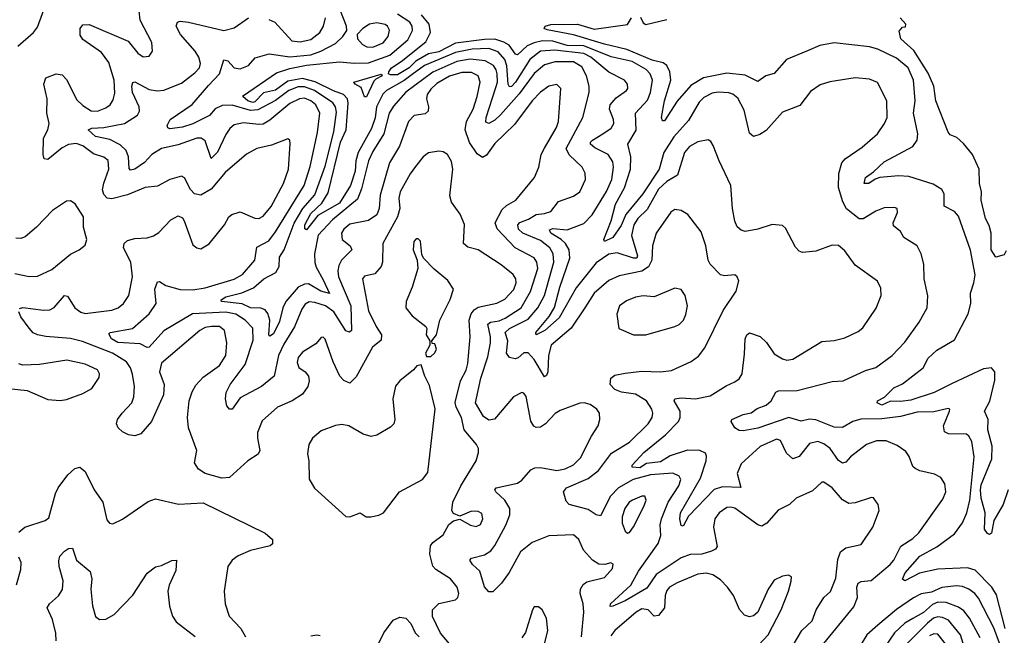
# Model space of a CAD drawing. Extents: x 2143765 to 2212931, y 878955 to 1017455.
# Tile 5 of 256: x 2147789 to 2152546, y 891072 to 894047. Entities that reach past the tile are written whole.
import ezdxf

# ---------------------------------------------------------------- set-up
doc = ezdxf.new("R2010")
doc.units = 0

msp = doc.modelspace()

# ---------------------------------------------------------------- linework, layer by layer
at = {"layer": '0CON20XD'}
for points in [[(2147780.5, 893919.5), (2147855.7, 893985), (2147875, 894011.2), (2147935.6, 894175)], [(2148813.8, 893106.2), (2148855, 893118.5), (2148925, 893088.5), (2148945, 893086.5), (2148965, 893097.3), (2149004.1, 893145), (2149064.2, 893255), (2149088.4, 893325), (2149096.7, 893446.7), (2149094, 893464), (2149085, 893471.2), (2149005, 893440), (2148935, 893423.9), (2148885, 893397.9), (2148782, 893308), (2148715, 893228.1), (2148665, 893199.2), (2148634, 893205), (2148615, 893226), (2148585, 893282), (2148570.8, 893290.8), (2148515, 893275.4), (2148455, 893242.7), (2148395, 893236.8), (2148309.9, 893200.1), (2148235, 893181.2), (2148211.1, 893185), (2148195, 893202.2), (2148189.2, 893225), (2148195, 893256.9), (2148220, 893325), (2148216.9, 893366.9), (2148195, 893382.9), (2148145, 893399.2), (2148095, 893437.1), (2148061.6, 893448.4), (2148025, 893443.9), (2147995, 893427.7), (2147925, 893370.8), (2147908, 893375), (2147901.8, 893395), (2147903.8, 893475), (2147924.6, 893515.4), (2147931.9, 893545), (2147919.6, 893595), (2147922.1, 893665), (2147905.6, 893735), (2147915, 893765.8), (2147965, 893785.6), (2147995, 893780.8), (2148015, 893758), (2148065, 893660), (2148095, 893631.8), (2148135, 893606.2), (2148165, 893605.4), (2148205, 893620.4), (2148225.6, 893635), (2148240.5, 893659.5), (2148248.1, 893691.9), (2148246.1, 893755), (2148220.6, 893840.6), (2148185, 893888.2), (2148095, 893950.6), (2148081.4, 893971.4), (2148080.6, 894005), (2148095, 894022.5), (2148125, 894023.1), (2148313.7, 893943.7), (2148360, 893885), (2148385, 893867.1), (2148415, 893870.8), (2148430.6, 893895), (2148427, 893937), (2148371.5, 894045), (2148361.2, 894135)], [(2151525.5, 891024.5), (2151567.5, 891095), (2151618, 891142), (2151637.1, 891195), (2151674.5, 891255), (2151705.8, 891284.2), (2151731.5, 891348.5), (2151741.4, 891438.6), (2151755, 891475.7), (2151781.2, 891495), (2151855, 891511.9), (2151911.1, 891595), (2151942, 891675), (2151936, 891705), (2151915, 891736.7), (2151905, 891738.8), (2151825, 891712.9), (2151795, 891710), (2151765, 891726.7), (2151715, 891784.6), (2151675, 891812.9), (2151665, 891812.9), (2151620, 891770), (2151541.2, 891735), (2151508.8, 891705), (2151453.2, 891676.8), (2151399.2, 891615), (2151375, 891600.5), (2151355, 891606.7), (2151245, 891686.2), (2151225, 891692.3), (2151205, 891690), (2151167.8, 891665), (2151146.9, 891635), (2151140.6, 891595), (2151158.2, 891501.8), (2151151.1, 891488.9), (2151131.1, 891478.9), (2151085, 891465.2), (2151027.8, 891462.2), (2150985, 891446.1), (2150865, 891365.7), (2150819.1, 891300.9), (2150715, 891239.5), (2150655, 891212.5), (2150642.2, 891212.2), (2150643.8, 891225), (2150742.1, 891315), (2150778.3, 891381.7), (2150873.4, 891516.6), (2150886.8, 891555), (2150884.1, 891605.9), (2150889.4, 891635), (2150922.5, 891715), (2150973.5, 891795), (2150983.8, 891825), (2150975, 891841.1), (2150945, 891855.3), (2150837.6, 891847.6), (2150753.8, 891825), (2150681.6, 891785), (2150643.9, 891745), (2150595, 891649.1), (2150575, 891653.8), (2150535, 891680.3), (2150443.7, 891703.7), (2150429.9, 891719.9), (2150416.2, 891765), (2150430.5, 891785), (2150535, 891830.8), (2150585, 891869.3), (2150648.1, 891951.9), (2150735.3, 892005), (2150825, 892093.6), (2150844.5, 892125), (2150847.8, 892145), (2150842.5, 892165), (2150816.9, 892205), (2150765, 892236.8), (2150697.4, 892247.4), (2150665, 892260), (2150641.6, 892285), (2150645.7, 892314.3), (2150665, 892329.1), (2150715, 892338.7), (2150795, 892348.1), (2150885, 892346), (2150937.9, 892352.1), (2151034, 892395), (2151069.2, 892420.8), (2151099.2, 892460.8), (2151188, 892642), (2151250, 892735), (2151264, 892785), (2151256.2, 892805), (2151245, 892814), (2151195, 892808.9), (2151175, 892814.4), (2151124.6, 892865), (2151114.7, 892885), (2151104.6, 892955), (2151081.3, 893021.3), (2151017.1, 893105), (2150985, 893125.7), (2150955, 893129.2), (2150935, 893117.5), (2150864.3, 893015.7), (2150847.2, 892955), (2150843.5, 892885), (2150826.6, 892853.4), (2150795, 892832.1), (2150685, 892808.8), (2150635, 892787.5), (2150565.4, 892725), (2150519.6, 892655), (2150454.2, 892555.8), (2150356.7, 892475), (2150343.3, 892425), (2150340.8, 892345), (2150335, 892327.1), (2150325, 892320.6), (2150275, 892405.3), (2150245, 892436.7), (2150225, 892436.6), (2150197.4, 892412.6), (2150182.2, 892407.8), (2150155.3, 892415), (2150141.1, 892435), (2150148, 892495), (2150135.2, 892535), (2150155, 892554.5), (2150245, 892599.4), (2150292.7, 892655), (2150324.8, 892715), (2150369.6, 892875), (2150367, 892915), (2150351.2, 892945), (2150305, 892980.2), (2150220.5, 893015), (2150198.3, 893035), (2150195.3, 893055), (2150205, 893067.5), (2150247.5, 893082.5), (2150285, 893105.8), (2150325, 893110.9), (2150355, 893120.5), (2150392.2, 893167.8), (2150465, 893193.8), (2150495, 893214.5), (2150523.6, 893275), (2150521.8, 893305), (2150507.3, 893335), (2150443.7, 893393.7), (2150429.8, 893425), (2150510, 893575), (2150540, 893695), (2150540, 893725), (2150528.3, 893775), (2150505, 893819.7), (2150465, 893843.5), (2150377, 893843), (2150325, 893828.7), (2150275, 893787.2), (2150202.2, 893687.8), (2150112.9, 893587.1), (2150085, 893561.4), (2150055, 893544.7), (2150042, 893552), (2150042.2, 893575), (2150090.3, 893719.7), (2150096.9, 893745), (2150096.5, 893785), (2150091.9, 893805), (2150078.3, 893825), (2150037.4, 893847.4), (2149965, 893856.5), (2149901.1, 893845), (2149785, 893793.1), (2149655, 893697.1), (2149595, 893629.6), (2149574.2, 893595.8), (2149549.1, 893495), (2149495, 893410), (2149474.4, 893365), (2149439.8, 893230.2), (2149420.5, 893179.5), (2149300.7, 893079.3), (2149230.9, 893005), (2149213.9, 892916.1), (2149214.5, 892874.5), (2149220.8, 892850.8), (2149255, 892789.3), (2149285.4, 892724.6), (2149244, 892735), (2149185, 892770.5), (2149165, 892769.3), (2149135, 892755.2), (2149074.4, 892685), (2149060.4, 892655), (2149045, 892589.2), (2149015, 892529.6), (2148997.3, 892517.3), (2148992.1, 892525), (2148998.3, 892595), (2148987.6, 892627.6), (2148975, 892645.3), (2148955, 892652.9), (2148905, 892654.5), (2148863.4, 892673.4), (2148763.8, 892685), (2148762.9, 892692.9), (2148785, 892707.9), (2148862.5, 892727.5), (2148918.4, 892751.6), (2148969.3, 892795), (2149026.1, 892825), (2149042.2, 892855), (2149045, 892899.4), (2149066.5, 892935), (2149115.8, 893064.2), (2149157.1, 893135), (2149215, 893201.2), (2149265, 893339.1), (2149306.7, 893505), (2149319.8, 893599.8), (2149315.4, 893625.4), (2149301.9, 893645), (2149214.1, 893704.1), (2149165, 893722.2), (2149135, 893722.6), (2149090.2, 893705), (2149025, 893657), (2148939.5, 893610.5), (2148905, 893608.8), (2148815, 893633.9), (2148767.6, 893632.4), (2148733.9, 893616.2), (2148706.7, 893583.3), (2148625, 893542.9), (2148575, 893527.7), (2148515, 893518.7), (2148504.6, 893525), (2148502.1, 893535), (2148515.8, 893564.2), (2148622.4, 893637.6), (2148700.9, 893729.1), (2148755.3, 893785), (2148775, 893853.1), (2148795, 893848.8), (2148825.8, 893815), (2148855, 893808.9), (2148894.4, 893825), (2148927.3, 893862.7), (2148995, 893882.2), (2149095, 893867.6), (2149195, 893877.8), (2149244.9, 893895.1), (2149315, 893931.8), (2149350, 893965), (2149369.4, 893995), (2149368.2, 894015), (2149321.9, 894135)], [(2150503.2, 891065), (2150514, 891184), (2150511.8, 891225), (2150496.7, 891275), (2150498.6, 891295), (2150511.7, 891318.3), (2150528.7, 891331.3), (2150615, 891352), (2150653.3, 891395), (2150657, 891417), (2150645, 891422.5), (2150615.9, 891414.1), (2150586.9, 891416.9), (2150556.1, 891436.1), (2150513.6, 891483.6), (2150490.6, 891535), (2150465, 891558.6), (2150345, 891553.1), (2150265, 891520.4), (2150209.2, 891475), (2150153.5, 891376.5), (2150116.5, 891325), (2150075, 891282.9), (2150055, 891282.5), (2150035, 891307.5), (2150012.6, 891382.6), (2149976.4, 891415), (2149963.6, 891435), (2149972, 891445), (2150035, 891461.2), (2150065, 891480.7), (2150085, 891506.4), (2150137.4, 891605), (2150156.9, 891655), (2150157.5, 891685), (2150132.9, 891725), (2150089.5, 891765), (2150084.7, 891775), (2150090.4, 891785), (2150195, 891808.2), (2150215, 891821.8), (2150258.8, 891871.2), (2150278.1, 891881.9), (2150305, 891883.1), (2150385, 891868), (2150425, 891877.3), (2150465, 891896.4), (2150499.4, 891930.6), (2150551.5, 892035), (2150584.2, 892085), (2150592.5, 892115), (2150590.8, 892145), (2150578, 892165), (2150545, 892187.9), (2150516, 892196), (2150495, 892194.6), (2150400.6, 892159.4), (2150376.3, 892143.7), (2150328.8, 892095), (2150305, 892078.8), (2150285, 892076.2), (2150272.7, 892082.7), (2150257.9, 892107.9), (2150236.7, 892226.7), (2150225, 892243.1), (2150215, 892245.5), (2150174.6, 892225), (2150083.1, 892116.9), (2150055, 892111.2), (2150029.4, 892129.4), (2149991.4, 892195), (2150017.9, 892315), (2150051.3, 892418.7), (2150063.3, 892485), (2150064.3, 892515), (2150051.4, 892575), (2150063.9, 892586.2), (2150105, 892591.5), (2150135, 892604.5), (2150211.6, 892655), (2150256.4, 892733.6), (2150292.1, 892845), (2150288, 892875), (2150275.5, 892895.5), (2150183.1, 892945), (2150096.8, 893036.8), (2150086.2, 893065), (2150120.1, 893129.9), (2150140.5, 893149.5), (2150185.6, 893175), (2150276.7, 893285), (2150297.3, 893335), (2150307.9, 893395), (2150325, 893426.7), (2150383.3, 893526.7), (2150392.8, 893555), (2150404.1, 893714.1), (2150385, 893733.8), (2150345, 893726.4), (2150305, 893696), (2150265, 893654.7), (2150180, 893540), (2150085, 893449.1), (2150045, 893391.5), (2150025, 893380.9), (2149998.7, 893398.7), (2149962.8, 893452.8), (2149942.1, 893515), (2149948.4, 893555), (2149979.5, 893615), (2150000, 893675), (2150014.1, 893745), (2150005, 893775.4), (2149972.2, 893792.2), (2149925, 893792.1), (2149865, 893774.2), (2149805, 893738.1), (2149775, 893711.8), (2149757.9, 893685), (2149754.7, 893664.7), (2149764.5, 893625), (2149763.1, 893605), (2149748.2, 893591.8), (2149695, 893583.8), (2149668.2, 893555), (2149624.7, 893435), (2149575.8, 893355), (2149531.1, 893198.9), (2149526.7, 893135), (2149515, 893103.8), (2149475, 893076.2), (2149385, 893058.6), (2149355.4, 893035), (2149343.5, 893015), (2149347.1, 892985), (2149385.5, 892955), (2149394.4, 892935), (2149344.5, 892885), (2149330.7, 892859.3), (2149326.3, 892833.7), (2149330.2, 892805), (2149388.6, 892665), (2149391.5, 892545), (2149383.4, 892536.6), (2149365, 892543.2), (2149306.5, 892635), (2149266.4, 892665), (2149215, 892681), (2149187.1, 892682.9), (2149168.1, 892671.9), (2149152, 892648), (2149116.9, 892563.1), (2149065, 892479.6), (2149039, 892425), (2149017.9, 892325), (2148957.5, 892275), (2148855, 892220.4), (2148815, 892165.8), (2148803.3, 892165), (2148790.4, 892180.4), (2148783.8, 892215), (2148786.8, 892245), (2148805.9, 892285), (2148878.6, 892381.4), (2148917.8, 892497.8), (2148916.1, 892556.1), (2148878.8, 892595), (2148834.1, 892624.1), (2148785, 892633.7), (2148623.6, 892626.4), (2148485, 892542.8), (2148415.2, 892464.8), (2148405, 892463.5), (2148370.7, 892480.7), (2148263.1, 892486.9), (2148232.5, 892505), (2148220.5, 892529.5), (2148226.7, 892535), (2148334.4, 892555), (2148414.7, 892625), (2148449.1, 892675), (2148441.8, 892745), (2148455, 892780), (2148465, 892781.4), (2148495, 892762.7), (2148565, 892743.9), (2148625, 892741.1), (2148685, 892751), (2148825, 892792.4), (2148865.5, 892815), (2148925.3, 892884.7), (2148935, 892948.1), (2148992.3, 892977.7), (2149025, 893022.1), (2149163.8, 893245), (2149192.9, 893337.1), (2149228.1, 893501.9), (2149239.4, 893595), (2149219.5, 893635), (2149195, 893655.2), (2149165, 893667.6), (2149141.1, 893665), (2149095, 893641.7), (2148998, 893562), (2148965, 893542.6), (2148945, 893539.7), (2148870.9, 893549.2), (2148825, 893538.5), (2148805, 893521.8), (2148785, 893491.8), (2148745, 893406.2), (2148715, 893375.7), (2148685, 893462.1), (2148665.2, 893475.2), (2148645, 893474.7), (2148555, 893442.8), (2148475, 893424.7), (2148427.9, 893395), (2148392.4, 893357.6), (2148345, 893324.7), (2148325, 893320.4), (2148318.5, 893328.5), (2148314.4, 893385), (2148302.9, 893415), (2148275, 893441.9), (2148225, 893468.3), (2148155, 893483.2), (2148119.4, 893515), (2148137.2, 893522.8), (2148195, 893525.9), (2148295, 893544.8), (2148357.7, 893585), (2148367.6, 893605), (2148367.1, 893625), (2148334.8, 893695), (2148331.7, 893725), (2148336.6, 893743.4), (2148345, 893746.4), (2148415, 893708.9), (2148455, 893702.8), (2148485, 893706.1), (2148570.4, 893739.6), (2148635, 893789.6), (2148657.3, 893815), (2148663.5, 893835), (2148654.5, 893865), (2148636.2, 893895), (2148566, 893975), (2148545.6, 894015), (2148551.2, 894035), (2148565, 894039.4), (2148605, 894035.5), (2148775, 893994.6), (2148825, 894006.9), (2148895, 894056.2)], [(2151660, 891015), (2151819.3, 891210.7), (2151836.8, 891255), (2151833.4, 891305), (2151839.5, 891325), (2151855, 891332.5), (2151903.2, 891336.8), (2151994.6, 891415), (2152011.8, 891435), (2152046.8, 891503.2), (2152105, 891540), (2152132.7, 891567.3), (2152249.5, 891730.5), (2152264.5, 891765), (2152259.4, 891805), (2152239.2, 891835), (2152209.2, 891850.8), (2152137.6, 891867.6), (2152115, 891879.2), (2152105, 891888.8), (2152086.7, 891936.7), (2152070.7, 891960.7), (2152029.2, 891989.2), (2151975, 892011.6), (2151928.5, 892011.5), (2151880, 891995), (2151803.5, 891935), (2151780.5, 891909.5), (2151765, 891903.9), (2151745, 891917.5), (2151704.7, 891975), (2151675, 891996.9), (2151645, 892008.7), (2151605, 891999.2), (2151555, 891936.7), (2151525, 891924.5), (2151493.2, 891953.2), (2151465, 892014), (2151445, 892019.5), (2151366.7, 891985), (2151275, 891901.5), (2151255.8, 891855), (2151273.1, 891786.9), (2151185, 891790.4), (2151145, 891777.1), (2151021.1, 891648.9), (2150995, 891599.2), (2150985, 891602.5), (2150977.9, 891635), (2150981.9, 891665), (2151078.1, 891831.9), (2151106.3, 891915), (2151108.1, 891938.1), (2151102.7, 891952.7), (2151075, 891966), (2151015, 891966.9), (2150931.1, 891938.9), (2150885, 891910.2), (2150817.8, 891902.2), (2150785, 891882.2), (2150748, 891885), (2150747.8, 891895), (2150804.8, 891955.2), (2150909.6, 892040.4), (2150972, 892105), (2150980, 892125), (2150979.7, 892155), (2150950.6, 892205), (2150954, 892215), (2150985, 892219.7), (2151055, 892215.5), (2151125, 892230), (2151202.1, 892277.9), (2151245, 892296.5), (2151265, 892311.9), (2151280.4, 892335), (2151291.1, 892431.1), (2151293.5, 892505), (2151302.5, 892525), (2151315, 892534.2), (2151366.9, 892516.9), (2151396.7, 892486.7), (2151435, 892432.2), (2151475, 892407.5), (2151495, 892402.5), (2151525, 892407.1), (2151665, 892492.5), (2151723.6, 892496.4), (2151775, 892510), (2151839.7, 892540.3), (2151862.7, 892557.3), (2151926.4, 892653.6), (2151950.8, 892715), (2151949.1, 892749.1), (2151933.4, 892783.4), (2151825, 892860.9), (2151775, 892930.6), (2151745, 892955.6), (2151715, 892958.1), (2151635, 892929.1), (2151571.7, 892921.7), (2151555, 892927.9), (2151537.1, 892947.1), (2151489.6, 893039.6), (2151475, 893053.1), (2151425, 893057.9), (2151356, 893035), (2151295, 893024.2), (2151275, 893030), (2151255, 893046.2), (2151244, 893074), (2151233.5, 893135), (2151225.7, 893245), (2151168.2, 893365), (2151139.6, 893439.6), (2151128.5, 893458.5), (2151116.1, 893466.1), (2151065, 893456.8), (2151025.2, 893434.8), (2151000.9, 893405), (2150967.3, 893295), (2150915, 893264.7), (2150875, 893227.8), (2150820.9, 893129.1), (2150775, 893085.9), (2150756.1, 893055), (2150744.8, 893004.8), (2150773.8, 892906.2), (2150770.5, 892895), (2150755, 892894), (2150675, 892920), (2150635, 892914.7), (2150575, 892871.4), (2150477.9, 892752.1), (2150395, 892605.9), (2150326.8, 892545), (2150284.2, 892525), (2150283.3, 892535), (2150347.5, 892612.5), (2150373.8, 892656.2), (2150398.8, 892755), (2150447.9, 892895), (2150444, 892935), (2150426.2, 892965), (2150405.3, 892985.3), (2150355.3, 893015), (2150348.5, 893031.5), (2150365, 893038.5), (2150435, 893031.3), (2150515, 893062.7), (2150555, 893103.5), (2150625, 893216.2), (2150649.5, 893275), (2150658.8, 893335), (2150655, 893360.8), (2150633.1, 893395), (2150567.3, 893427.3), (2150547.1, 893445), (2150547.1, 893455), (2150556.2, 893465), (2150606.9, 893495), (2150647.2, 893522.8), (2150659.7, 893545), (2150658.2, 893565), (2150638.1, 893615), (2150642.4, 893635), (2150670.8, 893669.2), (2150720.6, 893705), (2150726.7, 893715), (2150725.6, 893735), (2150710.8, 893755), (2150635, 893792.5), (2150548, 893865), (2150515, 893882.8), (2150375, 893899.3), (2150305, 893894.8), (2150254.4, 893855), (2150185, 893744.8), (2150165, 893724.8), (2150155, 893722.7), (2150149.2, 893735), (2150143.2, 893823.2), (2150133.7, 893853.7), (2150101.1, 893891.1), (2150055, 893907.3), (2149975, 893905.1), (2149895, 893889), (2149745.7, 893825), (2149685, 893782.3), (2149646.9, 893753.1), (2149561.4, 893705), (2149543.8, 893686.2), (2149512.7, 893625), (2149507.4, 893572.6), (2149488.9, 893521.1), (2149424.3, 893405.7), (2149413.8, 893365), (2149410.2, 893315), (2149387.2, 893245), (2149335, 893160), (2149229.5, 893100.5), (2149175, 893030.8), (2149166.3, 893036.3), (2149167.1, 893055), (2149195, 893110.4), (2149249.6, 893160.4), (2149279.4, 893210.6), (2149339.8, 893455), (2149366.4, 893515), (2149375.9, 893644.1), (2149373, 893665), (2149354.2, 893685), (2149305, 893702.6), (2149216.9, 893746.9), (2149155, 893763.3), (2149085, 893750.4), (2149025, 893706), (2148966.5, 893693.5), (2148925, 893649.4), (2148915, 893646.9), (2148891.1, 893655), (2148867.1, 893675), (2148869.7, 893680.3), (2149029.4, 893790.6), (2149095, 893810.5), (2149175, 893826.9), (2149335, 893843.9), (2149405, 893836.3), (2149475, 893838.9), (2149577.8, 893875), (2149665, 893949.2), (2149687, 893995), (2149685.7, 894015), (2149674.1, 894035), (2149613.7, 894073.7)], [(2148992.8, 894047.2), (2149021.1, 894035), (2149104.4, 893944.4), (2149145, 893939.8), (2149195, 893951.3), (2149239.5, 893985), (2149256.7, 894015), (2149267, 894055)], [(2152550.4, 891105), (2152507.9, 891267.9), (2152485.3, 891305), (2152405, 891386.5), (2152367.9, 891397.9), (2152225, 891391.9), (2152136.8, 891373.2), (2152065, 891335.6), (2152053.8, 891343.8), (2152067.6, 891375), (2152137.3, 891455), (2152219.5, 891500.5), (2152305, 891563.1), (2152344.8, 891615.2), (2152365, 891664.2), (2152380, 891725), (2152400.6, 891935), (2152389.5, 892009.5), (2152375.5, 892035), (2152363.5, 892043.5), (2152276.3, 892046.3), (2152257.5, 892055), (2152252.9, 892085), (2152280.8, 892155), (2152282.5, 892165), (2152275, 892168.8), (2152205, 892151.6), (2152125, 892151.2), (2152045, 892130.3), (2151955, 892117.6), (2151852.9, 892117.1), (2151814.2, 892105.8), (2151765, 892076.9), (2151725, 892078.8), (2151635, 892114.3), (2151605, 892116.4), (2151565, 892107.2), (2151505, 892124.8), (2151355, 892073.3), (2151285, 892060), (2151265, 892062.2), (2151244.5, 892075), (2151226.2, 892105), (2151230, 892115), (2151285, 892140), (2151323, 892147), (2151351.5, 892168.5), (2151395, 892183.8), (2151420.4, 892205), (2151442.6, 892247.4), (2151455, 892252.9), (2151545, 892254.6), (2151715, 892298.8), (2151768.2, 892301.8), (2151875, 892351.6), (2151925, 892366.6), (2152004.5, 892425), (2152065, 892488.1), (2152135.3, 892584.7), (2152173.1, 892655), (2152176.6, 892713.4), (2152159.4, 892795), (2152158.1, 892865), (2152144.4, 892915), (2152124.5, 892954.5), (2152060, 892995), (2152043.9, 893023.9), (2152010.3, 893050.3), (2152009.2, 893065), (2152030, 893115), (2152028.8, 893135), (2152015, 893140), (2151965, 893137.1), (2151925, 893121.5), (2151865, 893085.4), (2151845.5, 893084.5), (2151783.7, 893133.7), (2151766.5, 893166.5), (2151745.7, 893235.7), (2151746.4, 893303.6), (2151761.4, 893355), (2151778.1, 893375), (2151858.8, 893431.2), (2151933.1, 893495), (2151967.5, 893545), (2151980, 893575), (2151979.2, 893655), (2151933.8, 893743.8), (2151895, 893759.4), (2151825, 893766.5), (2151703.7, 893746.3), (2151657.2, 893732.8), (2151609.5, 893700.5), (2151557.9, 893632.1), (2151475, 893600), (2151395, 893510.9), (2151365, 893491.8), (2151335, 893483.1), (2151315, 893498.8), (2151290.1, 893610.1), (2151258.1, 893668.1), (2151235, 893686.8), (2151215, 893694), (2151163.6, 893696.4), (2151135, 893691.2), (2151095, 893671.1), (2151071.5, 893648.5), (2151020.8, 893559.2), (2150949.9, 893480.1), (2150901.9, 893405), (2150879.2, 893325), (2150799.9, 893205), (2150717.7, 893105), (2150695, 893052.8), (2150655.4, 892995), (2150615, 892974.7), (2150612.1, 892985), (2150647.6, 893075), (2150667.5, 893155), (2150710.6, 893235), (2150739.5, 893325), (2150742.2, 893385), (2150727.7, 893445), (2150766.9, 893513.1), (2150764.6, 893595), (2150822.5, 893657.5), (2150837.2, 893695), (2150846.8, 893755), (2150835, 893784.5), (2150816, 893806), (2150747.9, 893845), (2150646.8, 893866.8), (2150515, 893920.9), (2150435, 893922.8), (2150365, 893943.4), (2150315, 893944.2), (2150274.7, 893935.3), (2150240.2, 893919.8), (2150195, 893877.7), (2150185, 893879.6), (2150153.3, 893923.3), (2150128.5, 893938.5), (2150085, 893952.1), (2150035, 893951.7), (2149895, 893933.3), (2149815, 893891.9), (2149765, 893881.3), (2149703.7, 893846.3), (2149670.2, 893815), (2149615, 893779.9), (2149580.4, 893780.4), (2149571.2, 893785), (2149572.5, 893795), (2149585.9, 893815), (2149632, 893845), (2149750.7, 893939.3), (2149774.4, 893985), (2149768.1, 894025), (2149730, 894070)], [(2152565.6, 891775), (2152541.4, 891705), (2152495, 891626.7), (2152483.9, 891566.1), (2152475, 891560), (2152465, 891564), (2152450, 891585), (2152453.5, 891665), (2152433.9, 891735), (2152430.5, 891775), (2152435, 891799.6), (2152486.7, 891925), (2152487, 891987), (2152466, 892065), (2152467.5, 892115), (2152450, 892155), (2152476.6, 892203.4), (2152500.6, 892305), (2152500.9, 892345), (2152485, 892364.5), (2152445, 892359.5), (2152295, 892288.6), (2152208.1, 892245), (2152095, 892209.3), (2152045, 892201.7), (2151996.6, 892203.4), (2151955, 892184.3), (2151931.2, 892195), (2151933.3, 892205), (2151967.5, 892222.5), (2152012.4, 892267.6), (2152055, 892287.1), (2152154.4, 892365), (2152178.8, 892411.2), (2152219.7, 892450.3), (2152305, 892500), (2152371.5, 892625), (2152384.4, 892675), (2152382.5, 892725), (2152399.7, 892775), (2152404.7, 892814.7), (2152383.3, 892933.3), (2152325, 893097.1), (2152305, 893120.6), (2152256.2, 893146.2), (2152255.4, 893205), (2152245, 893226.5), (2152202.2, 893252.2), (2152085, 893289.4), (2152035, 893293.2), (2151945.2, 893284.8), (2151922.9, 893277.1), (2151891.2, 893255), (2151868.8, 893255), (2151875.8, 893285), (2151915, 893312.2), (2151965, 893360), (2152105, 893434.5), (2152126, 893464), (2152129.2, 893495), (2152107.5, 893595), (2152115.2, 893655), (2152107.5, 893755), (2152081.4, 893815), (2152025, 893860.4), (2151935, 893903.7), (2151895, 893916.2), (2151725, 893935.2), (2151655, 893922.9), (2151595, 893896.1), (2151494.5, 893855), (2151435, 893787.3), (2151394.2, 893775), (2151355, 893747.8), (2151295, 893778.1), (2151205, 893789.2), (2151093.5, 893766.5), (2151031.2, 893728.8), (2150966.1, 893653.9), (2150905, 893558.6), (2150895, 893558), (2150890.5, 893575), (2150904.7, 893654.7), (2150935.7, 893755), (2150930.9, 893795), (2150916.2, 893826.2), (2150898, 893838), (2150845, 893852), (2150722.4, 893902.4), (2150615, 893927.8), (2150464.4, 893974.4), (2150337.4, 893997.4), (2150322.5, 894005), (2150328, 894015), (2150355, 894023.3), (2150484.5, 894024.5), (2150565, 894000.5), (2150725, 894024), (2150745, 894056)], [(2150788.9, 894058.9), (2150801.2, 894031.2), (2150815, 894024), (2150915, 894047.1)], [(2152555, 892930), (2152545, 892910), (2152505, 892900), (2152482, 892935), (2152482.9, 893015), (2152473.2, 893053.2), (2152455.7, 893085.7), (2152434.3, 893175), (2152436, 893215), (2152426.2, 893255), (2152424.2, 893325), (2152392, 893395), (2152349.1, 893449.1), (2152317, 893477), (2152285, 893490.8), (2152275, 893504), (2152215.5, 893655), (2152206.4, 893725), (2152179.1, 893789.1), (2152108.3, 893898.3), (2152046.2, 893955), (2152038.3, 893991.7), (2152055, 894010), (2152068.3, 894011.7), (2152070, 894025), (2152043.3, 894055)], [(2149495, 893913.3), (2149545, 893934.7), (2149570, 893965), (2149576.5, 893996.5), (2149566.8, 894015), (2149555, 894023.1), (2149515, 894031.6), (2149478.6, 894025), (2149446.5, 894005), (2149419.2, 893975), (2149421.9, 893955), (2149446.2, 893926.2), (2149466, 893915), (2149495, 893913.3)], [(2149465, 893673.3), (2149455, 893674), (2149438.9, 893718.9), (2149409.2, 893735), (2149404.3, 893745), (2149535, 893783.3), (2149541.2, 893775), (2149510, 893760), (2149500.8, 893749.2), (2149465, 893673.3)], [(2149891.4, 891001.4), (2149822.9, 891082.9), (2149783, 891163), (2149783.7, 891196.3), (2149814.6, 891225.4), (2149895, 891244.3), (2149905.6, 891255), (2149911.4, 891275), (2149902.9, 891305), (2149870.6, 891345), (2149800.2, 891390.2), (2149786, 891406), (2149770.7, 891465), (2149773.6, 891505), (2149785, 891521.1), (2149835, 891558.1), (2149861.9, 891608.1), (2149885, 891626.2), (2149915, 891633.3), (2149967.5, 891605), (2149995, 891598), (2150015, 891608), (2150027.5, 891635), (2150021.2, 891661.2), (2150005, 891670), (2149971.7, 891671.7), (2149915, 891647.5), (2149885, 891661.2), (2149877.1, 891675), (2149882.1, 891715), (2149920.4, 891795), (2149994.5, 891915), (2150006.5, 891955), (2150005.4, 891975.4), (2149995.6, 891995), (2149936.6, 892065), (2149924.3, 892125), (2149898, 892175), (2149892.5, 892197.5), (2149918.4, 892301.6), (2149946.2, 892353.8), (2149954.8, 892385), (2149965.8, 892515), (2149961.1, 892595), (2149969.7, 892625), (2149984.5, 892645.5), (2150005, 892657.9), (2150095, 892676.7), (2150133.8, 892696.2), (2150176.6, 892743.4), (2150187.1, 892775), (2150186.8, 892795), (2150173.5, 892815), (2150115, 892861.8), (2150005, 892935.5), (2149955, 892948.5), (2149933.3, 892965), (2149937.5, 893057.5), (2149917, 893107), (2149875.6, 893165), (2149866.7, 893195), (2149882.5, 893325), (2149875, 893361.2), (2149856.7, 893395), (2149835, 893408.5), (2149815, 893411.5), (2149765, 893403.5), (2149738.1, 893385), (2149701.9, 893338.1), (2149675, 893301.9), (2149626.8, 893215), (2149621.2, 893185), (2149625.3, 893135), (2149614.7, 893095), (2149544, 892965), (2149542.7, 892875), (2149536.1, 892855), (2149505, 892819.2), (2149455, 892806.9), (2149445.6, 892795), (2149475, 892640), (2149510.7, 892565), (2149537.9, 892525), (2149535, 892499.2), (2149494.3, 892465), (2149415, 892320.8), (2149385, 892291.2), (2149355, 892303.3), (2149336.5, 892325), (2149303.1, 892393.1), (2149265, 892502.5), (2149255, 892513.3), (2149245, 892511.2), (2149219.2, 892480.8), (2149155, 892441.1), (2149134.6, 892415), (2149129.3, 892390.7), (2149137.2, 892367.2), (2149168.6, 892345), (2149184.4, 892325), (2149187.4, 892302.6), (2149180.5, 892275), (2149155, 892236.9), (2149105, 892205.5), (2149035, 892174.4), (2148961, 892109), (2148938.3, 892051.7), (2148937.7, 892025), (2148949.4, 891965), (2148942, 891948), (2148890.8, 891915), (2148803.3, 891835), (2148765, 891831.2), (2148685, 891854.4), (2148653.8, 891875), (2148634, 891905), (2148645.7, 891965), (2148604.3, 892074.3), (2148599.4, 892125), (2148608.5, 892205), (2148621.7, 892248.3), (2148639.4, 892280.6), (2148675, 892319.1), (2148754.3, 892375.7), (2148785.8, 892425), (2148790, 892485), (2148778, 892545), (2148755, 892563.9), (2148715.7, 892564.3), (2148685, 892559.2), (2148658.9, 892545), (2148475, 892388.1), (2148464.1, 892345), (2148486.7, 892285), (2148484.5, 892235), (2148425.3, 892104.7), (2148373.8, 892046.2), (2148345, 892036.4), (2148315, 892040.9), (2148285.8, 892055), (2148264.3, 892075), (2148257.1, 892095), (2148261.9, 892115), (2148283.5, 892145), (2148330.4, 892195), (2148341.4, 892225), (2148343.3, 892275), (2148334, 892334), (2148324.2, 892365), (2148305, 892393.3), (2148237.1, 892435), (2148092, 892492), (2148035, 892507.3), (2147916.2, 892516.2), (2147874.7, 892524.7), (2147855, 892533.5), (2147835, 892556.7), (2147795, 892610.8), (2147785.6, 892635)], [(2147765, 892820), (2147835, 892805.7), (2147875, 892807.5), (2147945, 892840), (2148035, 892914.3), (2148076.2, 892935), (2148105, 892958), (2148113.3, 892985), (2148097.1, 893045), (2148097.5, 893095), (2148056.8, 893156.8), (2148035, 893171.2), (2148015, 893170), (2147947.1, 893125), (2147870.6, 893045), (2147815, 892996.9), (2147795, 892990), (2147770.7, 892990.7)], [(2147788.3, 892651.7), (2147805, 892656.2), (2147905, 892642.9), (2147935, 892645.3), (2147955, 892656.2), (2148005, 892714.5), (2148020.4, 892710.4), (2148055.5, 892655), (2148085, 892633.9), (2148105, 892628), (2148235, 892642.8), (2148264.3, 892655), (2148291.1, 892675), (2148316.4, 892713.7), (2148333.9, 892805), (2148326.1, 892875), (2148291.2, 892945), (2148293.6, 892965), (2148309.9, 892980.1), (2148345, 892990.4), (2148405, 892992.1), (2148435, 893001.8), (2148460.8, 893019.2), (2148519.8, 893080.2), (2148555, 893098.8), (2148575, 893090), (2148584.3, 893074.3), (2148625, 892958.8), (2148645, 892944), (2148665, 892939.2), (2148705, 892964.2), (2148779.4, 893055), (2148800, 893095), (2148813.8, 893106.2)], [(2149775, 892420), (2149795, 892437.5), (2149802.5, 892455), (2149795, 892480), (2149781.7, 892481.7), (2149780, 892495), (2149802.5, 892525), (2149819.2, 892595), (2149868.2, 892695), (2149884.3, 892745), (2149857.2, 892787.2), (2149791.4, 892841.4), (2149740, 892895), (2149731.7, 892911.7), (2149725, 892977.5), (2149715, 892988.8), (2149705, 892988.8), (2149694.2, 892975), (2149690, 892935), (2149708.8, 892885), (2149712, 892845), (2149685.6, 892755), (2149655.6, 892685), (2149654.4, 892655), (2149685, 892615.7), (2149751.2, 892565), (2149756.2, 892555), (2149753.8, 892525), (2149770, 892495), (2149770, 892475), (2149750, 892435), (2149755, 892420), (2149775, 892420)], [(2150755, 892524.3), (2150815, 892524.4), (2150955, 892564.3), (2150975.4, 892574.6), (2150995.8, 892595), (2151007.9, 892622.1), (2151015.5, 892665), (2151004.3, 892714.3), (2150985, 892743.8), (2150955, 892750), (2150855, 892708.5), (2150802.1, 892712.1), (2150765, 892706.8), (2150721.1, 892688.9), (2150687.1, 892665), (2150674.5, 892624.5), (2150684.1, 892554.1), (2150755, 892524.3)], [(2147735.8, 892264.2), (2147825, 892256), (2147925, 892211.5), (2147985, 892207.7), (2148015, 892211.8), (2148095, 892240), (2148137.5, 892265), (2148172.4, 892317.6), (2148175.5, 892335), (2148165, 892355.6), (2148105, 892382), (2148017.6, 892402.4), (2147885, 892381.5), (2147805, 892377.5), (2147785, 892384)], [(2149485, 891644.3), (2149525, 891652.5), (2149546.2, 891665), (2149624, 891766), (2149735.4, 891824.6), (2149760.3, 891859.7), (2149796.1, 892166.1), (2149768.9, 892278.9), (2149746.2, 892325), (2149729.3, 892379.3), (2149707.5, 892375), (2149691.2, 892355), (2149625, 892302), (2149605, 892276.7), (2149592.5, 892215), (2149601.1, 892115), (2149596.9, 892095), (2149581.4, 892078.6), (2149515, 892038.9), (2149487.4, 892032.6), (2149448, 892045), (2149380, 892085), (2149345, 892091.4), (2149315, 892086.9), (2149245, 892060), (2149204.2, 892025), (2149185.6, 891995), (2149179.7, 891949.7), (2149186.5, 891915), (2149187.3, 891827.3), (2149213.5, 891783.5), (2149365, 891645.8), (2149385, 891645.6), (2149434.2, 891664.2), (2149462.5, 891645), (2149485, 891644.3)], [(2147785, 891570.8), (2147813.8, 891595), (2147912.1, 891627.9), (2147930.6, 891639.4), (2147962.1, 891757.9), (2147974.7, 891785.3), (2148022.2, 891847.8), (2148055, 891879.2), (2148080, 891885), (2148105, 891863.3), (2148149.2, 891775), (2148191.1, 891715), (2148210.7, 891630.7), (2148223.3, 891615), (2148239.5, 891610.5), (2148286.6, 891633.4), (2148410.3, 891719.7), (2148445, 891731.2), (2148555.9, 891705.9), (2148675, 891712.5), (2148975.4, 891565.4), (2149011.2, 891535), (2149011.2, 891515), (2148998.8, 891505), (2148905, 891482.9), (2148845, 891457.1), (2148815, 891435.8), (2148794.2, 891405), (2148777.5, 891285), (2148782, 891225), (2148800.8, 891165), (2148857.1, 891105), (2148880.9, 891065)], [(2150725, 891566.7), (2150735, 891568.8), (2150755, 891596.2), (2150805.3, 891695), (2150816.2, 891726.2), (2150810, 891745), (2150795, 891744.4), (2150749.4, 891725), (2150734.5, 891715), (2150712.5, 891685), (2150700, 891645), (2150699.6, 891615), (2150715, 891576.2), (2150725, 891566.7)], [(2147965.7, 891045), (2147963.3, 891083.3), (2147948.2, 891148.2), (2147922.3, 891205), (2147933.1, 891225), (2147977.3, 891262.7), (2147996, 891294), (2147998.9, 891335), (2147979.7, 891405), (2147978.2, 891431.8), (2147982.5, 891455), (2148005, 891478.5), (2148025, 891492.5), (2148043.8, 891493.8), (2148063.3, 891435), (2148130.3, 891380.3), (2148138.5, 891345), (2148132.7, 891295), (2148140.8, 891215), (2148155, 891163.8), (2148175, 891148.1), (2148205, 891151.1), (2148245, 891173.1), (2148335, 891266.9), (2148405, 891372.2), (2148445, 891402.9), (2148475, 891410), (2148525, 891434.2), (2148546.2, 891435), (2148543.3, 891385), (2148512, 891315), (2148505.4, 891285), (2148513.4, 891213.4), (2148528.2, 891165), (2148545, 891138.2), (2148636.2, 891066.2)], [(2147774.1, 891315.9), (2147795, 891390), (2147795.7, 891425), (2147785, 891450)], [(2151337.6, 891002.4), (2151405.7, 891075), (2151468.1, 891195), (2151504.1, 891285.9), (2151516.4, 891333.6), (2151517.5, 891355), (2151503, 891363), (2151475, 891358.8), (2151435, 891338.8), (2151405.8, 891295), (2151355.6, 891184.4), (2151335, 891166.2), (2151315, 891162), (2151290.6, 891170.6), (2151267, 891197), (2151238.5, 891265), (2151209.5, 891305), (2151175, 891340), (2151138, 891365), (2151105, 891372.3), (2151065, 891368), (2150965, 891325.9), (2150928.2, 891305), (2150915, 891288.9), (2150907.5, 891265), (2150904.1, 891205), (2150875, 891168.5), (2150855, 891164.6), (2150825, 891195.5), (2150795, 891200.7), (2150767.5, 891185), (2150665, 891095.6), (2150645, 891070)], [(2152522.4, 891035), (2152495, 891108.2), (2152421.8, 891251.8), (2152403.1, 891275), (2152375, 891295.3), (2152345, 891307.9), (2152315, 891311.4), (2152245, 891303), (2152195, 891281.5), (2152145, 891272.2), (2152107.1, 891252.9), (2152025, 891197.4), (2151935, 891122.1), (2151882.8, 891075), (2151855, 891029.3)], [(2152429.6, 891059.6), (2152377.6, 891155), (2152350.3, 891190.3), (2152325, 891208.9), (2152265, 891230.7), (2152225, 891233), (2152198.6, 891221.4), (2152155, 891182.6), (2152105, 891154.3), (2152065, 891130.5), (2152015, 891084.2), (2151946.9, 890983.1)], [(2150325, 891030), (2150340.8, 891095), (2150333.8, 891155), (2150313.3, 891195), (2150295, 891210), (2150275, 891210), (2150266.2, 891195), (2150233.5, 891086.5), (2150215, 891060)], [(2149485, 890956.7), (2149548.9, 891085), (2149594, 891145), (2149625, 891160.8), (2149655, 891155.8), (2149679.7, 891129.7), (2149700, 891085), (2149718.8, 891065)], [(2152368, 890965), (2152335, 891075.4), (2152276.8, 891145), (2152248.2, 891158.2), (2152225, 891161.3), (2152204.9, 891155.1), (2152175, 891131), (2152066.8, 891023.2)], [(2149195, 891070.4), (2149225, 891075.4), (2149241.2, 891071.2)], [(2152261.6, 891031.6), (2152225, 891078.4), (2152205, 891080), (2152185, 891070.4)]]:
    msp.add_lwpolyline(points, dxfattribs=at)

doc.saveas('drawing.dxf')
